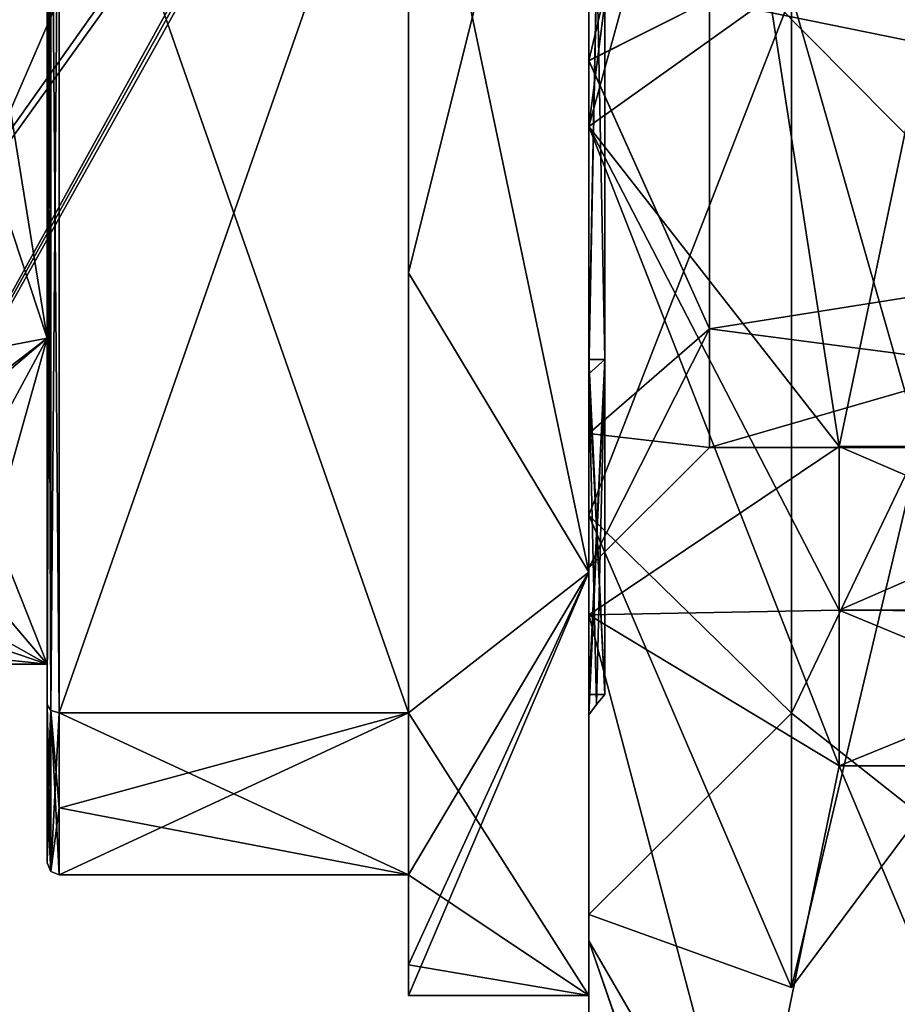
# Model space of a CAD drawing. Extents: x -23 to 470, y -2000 to 0.
# Tile 99 of 172: x -14.83 to -7.54, y -40.07 to -31.9. Entities that reach past the tile are written whole.
import ezdxf

# ---------------------------------------------------------------- set-up
doc = ezdxf.new("R2010")
doc.units = 0
doc.header["$LTSCALE"] = 64.024212
for name, color, linetype in [('1061', 7, 'CONTINUOUS'), ('1062', 7, 'CONTINUOUS'), ('1063', 7, 'CONTINUOUS'), ('1064', 7, 'CONTINUOUS'), ('1065', 7, 'CONTINUOUS'), ('1083', 7, 'CONTINUOUS'), ('1085', 7, 'CONTINUOUS'), ('1086', 7, 'CONTINUOUS'), ('1087', 7, 'CONTINUOUS'), ('1088', 7, 'CONTINUOUS'), ('1242', 7, 'CONTINUOUS'), ('763', 7, 'CONTINUOUS'), ('764', 7, 'CONTINUOUS'), ('765', 7, 'CONTINUOUS'), ('768', 7, 'CONTINUOUS'), ('769', 7, 'CONTINUOUS'), ('770', 7, 'CONTINUOUS'), ('771', 7, 'CONTINUOUS'), ('772', 7, 'CONTINUOUS'), ('773', 7, 'CONTINUOUS'), ('777', 7, 'CONTINUOUS'), ('845', 7, 'CONTINUOUS'), ('846', 7, 'CONTINUOUS'), ('853', 7, 'CONTINUOUS'), ('854', 7, 'CONTINUOUS'), ('862', 7, 'CONTINUOUS'), ('863', 7, 'CONTINUOUS'), ('864', 7, 'CONTINUOUS'), ('865', 7, 'CONTINUOUS'), ('866', 7, 'CONTINUOUS'), ('869', 7, 'CONTINUOUS'), ('870', 7, 'CONTINUOUS'), ('871', 7, 'CONTINUOUS'), ('872', 7, 'CONTINUOUS'), ('873', 7, 'CONTINUOUS')]:
    doc.layers.add(name, color=color, linetype=linetype)

msp = doc.modelspace()

# ---------------------------------------------------------------- linework, layer by layer
at = {"layer": '1061', "linetype": 'CONTINUOUS'}
for points in [[(-10.1, -28.0007, 24.5501), (-10.1, -19.1612, 24.1612), (-10.1, -36.8388, 24.1612), (-10.1, -28.0007, 24.5501)], [(-10.1, -19.1612, 41.8388), (-10.1, -27.9993, 41.4499), (-10.1, -36.8388, 41.8388), (-10.1, -19.1612, 41.8388)], [(-10.1, -19.1612, 24.1612), (-10.1, -23.2165, 21.4517), (-10.1, -36.8388, 24.1612), (-10.1, -19.1612, 24.1612)], [(-10.1, -23.2165, 44.5483), (-10.1, -19.1612, 41.8388), (-10.1, -32.7835, 44.5483), (-10.1, -23.2165, 44.5483)], [(-10.1, -32.7835, 44.5483), (-10.1, -19.1612, 41.8388), (-10.1, -36.8388, 41.8388), (-10.1, -32.7835, 44.5483)], [(-10.1, -23.2165, 21.4517), (-10.1, -28, 20.5), (-10.1, -32.7835, 21.4517), (-10.1, -23.2165, 21.4517)], [(-10.1, -36.8388, 24.1612), (-10.1, -23.2165, 21.4517), (-10.1, -32.7835, 21.4517), (-10.1, -36.8388, 24.1612)], [(-10.1, -28, 45.5), (-10.1, -23.2165, 44.5483), (-10.1, -32.7835, 44.5483), (-10.1, -28, 45.5)], [(-10.1, -27.9993, 41.4499), (-10.1, -32.236, 40.3114), (-10.1, -36.8388, 41.8388), (-10.1, -27.9993, 41.4499)], [(-10.1, -32.2371, 25.6893), (-10.1, -28.0007, 24.5501), (-10.1, -36.8388, 24.1612), (-10.1, -32.2371, 25.6893)], [(-10.1, -32.236, 40.3114), (-10.1, -35.3326, 37.1992), (-10.1, -39.5483, 37.7835), (-10.1, -32.236, 40.3114)], [(-10.1, -36.8388, 41.8388), (-10.1, -32.236, 40.3114), (-10.1, -39.5483, 37.7835), (-10.1, -36.8388, 41.8388)], [(-10.1, -35.3335, 28.8023), (-10.1, -32.2371, 25.6893), (-10.1, -39.5483, 28.2165), (-10.1, -35.3335, 28.8023)], [(-10.1, -39.5483, 28.2165), (-10.1, -32.2371, 25.6893), (-10.1, -36.8388, 24.1612), (-10.1, -39.5483, 28.2165)], [(-10.1, -35.3326, 37.1992), (-10.1, -36.45, 33), (-10.1, -39.5483, 37.7835), (-10.1, -35.3326, 37.1992)], [(-10.1, -36.45, 33), (-10.1, -35.3335, 28.8023), (-10.1, -40.5, 33), (-10.1, -36.45, 33)], [(-10.1, -40.5, 33), (-10.1, -35.3335, 28.8023), (-10.1, -39.5483, 28.2165), (-10.1, -40.5, 33)], [(-10.1, -39.5483, 37.7835), (-10.1, -36.45, 33), (-10.1, -40.5, 33), (-10.1, -39.5483, 37.7835)]]:
    msp.add_3dface(points, dxfattribs=at)
at = {"layer": '1062', "linetype": 'CONTINUOUS'}
for points in [[(-8.0232, -20.5597, 17.05), (-4.9, -35.4403, 17.05), (-8.5978, -24.2917, 17.05), (-8.0232, -20.5597, 17.05)], [(-4.9, -20.5597, 17.05), (-4.9, -35.4403, 17.05), (-8.0232, -20.5597, 17.05), (-4.9, -20.5597, 17.05)], [(-8.5978, -24.2917, 17.05), (-4.9, -35.4403, 17.05), (-8.7857, -28, 17.05), (-8.5978, -24.2917, 17.05)], [(-8.7857, -28, 17.05), (-4.9, -35.4403, 17.05), (-8.5976, -31.7097, 17.05), (-8.7857, -28, 17.05)], [(-8.5976, -31.7097, 17.05), (-4.9, -35.4403, 17.05), (-8.0232, -35.4403, 17.05), (-8.5976, -31.7097, 17.05)]]:
    msp.add_3dface(points, dxfattribs=at)
at = {"layer": '1063', "linetype": 'CONTINUOUS'}
for points in [[(-8.0232, -38.093, 18.5815), (-4.9, -45.5332, 31.4685), (-8.7857, -41.8131, 25.025), (-8.0232, -38.093, 18.5815)], [(-4.9, -38.093, 18.5815), (-4.9, -45.5332, 31.4685), (-8.0232, -38.093, 18.5815), (-4.9, -38.093, 18.5815)]]:
    msp.add_3dface(points, dxfattribs=at)
at = {"layer": '1064', "linetype": 'CONTINUOUS'}
for points in [[(-8.0232, -45.5332, 34.5315), (-4.9, -38.093, 47.4185), (-8.7857, -41.8131, 40.975), (-8.0232, -45.5332, 34.5315)], [(-8.7857, -41.8131, 40.975), (-4.9, -38.093, 47.4185), (-8.0232, -38.093, 47.4185), (-8.7857, -41.8131, 40.975)], [(-4.9, -45.5332, 34.5315), (-4.9, -38.093, 47.4185), (-8.0232, -45.5332, 34.5315), (-4.9, -45.5332, 34.5315)]]:
    msp.add_3dface(points, dxfattribs=at)
at = {"layer": '1065', "linetype": 'CONTINUOUS'}
for points in [[(-8.0232, -35.4403, 48.95), (-4.9, -20.5597, 48.95), (-8.5978, -31.7083, 48.95), (-8.0232, -35.4403, 48.95)], [(-4.9, -35.4403, 48.95), (-4.9, -20.5597, 48.95), (-8.0232, -35.4403, 48.95), (-4.9, -35.4403, 48.95)]]:
    msp.add_3dface(points, dxfattribs=at)
at = {"layer": '1083', "linetype": 'CONTINUOUS'}
for points in [[(-10.1, -32.7835, 21.4517), (-10.1, -28, 20.5), (-8.5976, -31.7097, 17.05), (-10.1, -32.7835, 21.4517)], [(-10.1, -28, 45.5), (-10.1, -32.7835, 44.5483), (-9.4827, -28, 47.2402), (-10.1, -28, 45.5)], [(-10.1, -32.7835, 44.5483), (-8.5978, -31.7083, 48.95), (-8.7857, -28, 48.95), (-10.1, -32.7835, 44.5483)], [(-10.1, -32.7835, 44.5483), (-8.7857, -28, 48.95), (-9.4827, -28, 47.2402), (-10.1, -32.7835, 44.5483)], [(-10.1, -32.7835, 44.5483), (-8.0232, -35.4403, 48.95), (-8.5978, -31.7083, 48.95), (-10.1, -32.7835, 44.5483)], [(-10.1, -32.7835, 21.4517), (-8.5976, -31.7097, 17.05), (-8.0232, -35.4403, 17.05), (-10.1, -32.7835, 21.4517)], [(-10.1, -32.7835, 44.5483), (-10.1, -36.8388, 41.8388), (-8.0232, -35.4403, 48.95), (-10.1, -32.7835, 44.5483)], [(-10.1, -36.8388, 24.1612), (-10.1, -32.7835, 21.4517), (-8.0232, -38.093, 18.5815), (-10.1, -36.8388, 24.1612)], [(-10.1, -32.7835, 21.4517), (-8.0232, -35.4403, 17.05), (-8.0232, -36.8, 17.758), (-10.1, -32.7835, 21.4517)], [(-8.0232, -38.093, 18.5815), (-10.1, -32.7835, 21.4517), (-8.0232, -36.8, 17.758), (-8.0232, -38.093, 18.5815)], [(-8.0232, -35.4403, 48.95), (-10.1, -36.8388, 41.8388), (-8.0232, -36.8, 48.242), (-8.0232, -35.4403, 48.95)], [(-10.1, -36.8388, 41.8388), (-8.0232, -38.093, 47.4185), (-8.0232, -36.8, 48.242), (-10.1, -36.8388, 41.8388)], [(-10.1, -36.8388, 41.8388), (-10.1, -39.5483, 37.7835), (-8.7857, -41.8131, 40.975), (-10.1, -36.8388, 41.8388)], [(-10.1, -36.8388, 41.8388), (-8.7857, -41.8131, 40.975), (-8.0232, -38.093, 47.4185), (-10.1, -36.8388, 41.8388)], [(-10.1, -39.5483, 28.2165), (-10.1, -36.8388, 24.1612), (-8.7857, -41.8131, 25.025), (-10.1, -39.5483, 28.2165)], [(-10.1, -36.8388, 24.1612), (-8.0232, -38.093, 18.5815), (-8.7857, -41.8131, 25.025), (-10.1, -36.8388, 24.1612)], [(-10.1, -39.5483, 37.7835), (-10.1, -40.5, 33), (-8.0232, -45.5332, 34.5315), (-10.1, -39.5483, 37.7835)], [(-10.1, -39.5483, 37.7835), (-8.0232, -45.5332, 34.5315), (-8.7857, -41.8131, 40.975), (-10.1, -39.5483, 37.7835)], [(-10.1, -40.5, 33), (-10.1, -39.5483, 28.2165), (-8.0232, -45.6, 33), (-10.1, -40.5, 33)], [(-10.1, -39.5483, 28.2165), (-8.7857, -41.8131, 25.025), (-8.0232, -45.5332, 31.4685), (-10.1, -39.5483, 28.2165)], [(-10.1, -39.5483, 28.2165), (-8.0232, -45.5332, 31.4685), (-8.0232, -45.6, 33), (-10.1, -39.5483, 28.2165)]]:
    msp.add_3dface(points, dxfattribs=at)
at = {"layer": '1085', "linetype": 'CONTINUOUS'}
for points in [[(-1.5562, -33.2679, 27.7321), (-1.5562, -28, 25.55), (-9.1, -31.7352, 26.554), (-1.5562, -33.2679, 27.7321)], [(-9.1, -34.4651, 29.2979), (-1.5562, -33.2679, 27.7321), (-9.1, -31.7352, 26.554), (-9.1, -34.4651, 29.2979)], [(-1.5562, -35.45, 33), (-1.5562, -33.2679, 27.7321), (-9.1, -35.45, 33), (-1.5562, -35.45, 33)], [(-9.1, -35.45, 33), (-1.5562, -33.2679, 27.7321), (-9.1, -34.4651, 29.2979), (-9.1, -35.45, 33)]]:
    msp.add_3dface(points, dxfattribs=at)
at = {"layer": '1086', "linetype": 'CONTINUOUS'}
for points in [[(-1.5562, -33.2679, 38.2679), (-9.1, -31.7337, 39.4468), (-1.5562, -28, 40.45), (-1.5562, -33.2679, 38.2679)], [(-9.1, -34.4641, 36.7038), (-9.1, -31.7337, 39.4468), (-1.5562, -33.2679, 38.2679), (-9.1, -34.4641, 36.7038)], [(-1.5562, -35.45, 33), (-9.1, -34.4641, 36.7038), (-1.5562, -33.2679, 38.2679), (-1.5562, -35.45, 33)], [(-1.5562, -35.45, 33), (-9.1, -35.45, 33), (-9.1, -34.4641, 36.7038), (-1.5562, -35.45, 33)]]:
    msp.add_3dface(points, dxfattribs=at)
at = {"layer": '1087', "linetype": 'CONTINUOUS'}
for points in [[(-10.1, -28.0007, 24.5501), (-10.1, -32.2371, 25.6893), (-9.1, -28.0008, 25.55), (-10.1, -28.0007, 24.5501)], [(-10.1, -32.2371, 25.6893), (-9.1, -31.7352, 26.554), (-9.1, -28.0008, 25.55), (-10.1, -32.2371, 25.6893)], [(-10.1, -32.2371, 25.6893), (-9.1, -34.4651, 29.2979), (-9.1, -31.7352, 26.554), (-10.1, -32.2371, 25.6893)], [(-10.1, -32.2371, 25.6893), (-10.1, -35.3335, 28.8023), (-9.1, -34.4651, 29.2979), (-10.1, -32.2371, 25.6893)], [(-10.1, -35.3335, 28.8023), (-10.1, -36.45, 33), (-9.1, -34.4651, 29.2979), (-10.1, -35.3335, 28.8023)], [(-10.1, -36.45, 33), (-9.1, -35.45, 33), (-9.1, -34.4651, 29.2979), (-10.1, -36.45, 33)]]:
    msp.add_3dface(points, dxfattribs=at)
at = {"layer": '1088', "linetype": 'CONTINUOUS'}
for points in [[(-10.1, -32.236, 40.3114), (-10.1, -27.9993, 41.4499), (-9.1, -31.7337, 39.4468), (-10.1, -32.236, 40.3114)], [(-10.1, -32.236, 40.3114), (-9.1, -31.7337, 39.4468), (-9.1, -34.4641, 36.7038), (-10.1, -32.236, 40.3114)], [(-10.1, -35.3326, 37.1992), (-10.1, -32.236, 40.3114), (-9.1, -34.4641, 36.7038), (-10.1, -35.3326, 37.1992)], [(-9.1, -35.45, 33), (-10.1, -35.3326, 37.1992), (-9.1, -34.4641, 36.7038), (-9.1, -35.45, 33)], [(-10.1, -36.45, 33), (-10.1, -35.3326, 37.1992), (-9.1, -35.45, 33), (-10.1, -36.45, 33)]]:
    msp.add_3dface(points, dxfattribs=at)
at = {"layer": '1242', "linetype": 'CONTINUOUS'}
for points in [[(-8.0232, -35.4403, 17.05), (-4.9, -35.4403, 17.05), (-4.9, -36.7905, 17.7525), (-8.0232, -35.4403, 17.05)], [(-8.0232, -36.8, 17.758), (-8.0232, -35.4403, 17.05), (-4.9, -36.7905, 17.7525), (-8.0232, -36.8, 17.758)], [(-4.9, -35.4403, 48.95), (-8.0232, -35.4403, 48.95), (-8.0232, -36.8, 48.242), (-4.9, -35.4403, 48.95)], [(-4.9, -35.4403, 48.95), (-8.0232, -36.8, 48.242), (-4.9, -36.8189, 48.2311), (-4.9, -35.4403, 48.95)], [(-4.9, -38.093, 18.5815), (-8.0232, -36.8, 17.758), (-4.9, -36.7905, 17.7525), (-4.9, -38.093, 18.5815)], [(-4.9, -38.093, 18.5815), (-8.0232, -38.093, 18.5815), (-8.0232, -36.8, 17.758), (-4.9, -38.093, 18.5815)], [(-8.0232, -36.8, 48.242), (-8.0232, -38.093, 47.4185), (-4.9, -36.8189, 48.2311), (-8.0232, -36.8, 48.242)], [(-8.0232, -38.093, 47.4185), (-4.9, -38.093, 47.4185), (-4.9, -36.8189, 48.2311), (-8.0232, -38.093, 47.4185)]]:
    msp.add_3dface(points, dxfattribs=at)
at = {"layer": '763', "color": 7, "linetype": 'CONTINUOUS'}
for points in [[(-10.1, -28, 21), (-10.1, -36.4852, 24.5148), (-11.6, -29.3467, 21.0758), (-10.1, -28, 21)], [(-11.6, -29.3467, 21.0758), (-10.1, -36.4852, 24.5148), (-11.6, -34.0001, 22.6077), (-11.6, -29.3467, 21.0758)], [(-11.6, -34.0001, 22.6077), (-10.1, -36.4852, 24.5148), (-11.6, -37.6533, 25.8716), (-11.6, -34.0001, 22.6077)], [(-10.1, -36.4852, 24.5148), (-10.1, -40, 33), (-11.6, -37.6533, 25.8716), (-10.1, -36.4852, 24.5148)], [(-14.5, -38.4439, 27.0902), (-14.5, -37.6533, 25.8716), (-11.6, -39, 28.2042), (-14.5, -38.4439, 27.0902)], [(-11.6, -39, 28.2042), (-14.5, -37.6533, 25.8716), (-11.6, -37.6533, 25.8716), (-11.6, -39, 28.2042)], [(-10.1, -40, 33), (-11.6, -39, 28.2042), (-11.6, -37.6533, 25.8716), (-10.1, -40, 33)], [(-14.5, -39, 28.2042), (-14.5, -38.4439, 27.0902), (-11.6, -39, 28.2042), (-14.5, -39, 28.2042)], [(-11.6, -39.7472, 30.5505), (-11.6, -39, 28.2042), (-10.1, -40, 33), (-11.6, -39.7472, 30.5505)], [(-11.6, -40, 33), (-11.6, -39.7472, 30.5505), (-10.1, -40, 33), (-11.6, -40, 33)]]:
    msp.add_3dface(points, dxfattribs=at)
at = {"layer": '764', "color": 7, "linetype": 'CONTINUOUS'}
for points in [[(-11.6, -29.3467, 44.9242), (-11.6, -34.0001, 43.3923), (-10.1, -28, 45), (-11.6, -29.3467, 44.9242)], [(-10.1, -28, 45), (-11.6, -34.0001, 43.3923), (-10.1, -36.4852, 41.4852), (-10.1, -28, 45)], [(-11.6, -34.0001, 43.3923), (-11.6, -37.6533, 40.1284), (-10.1, -36.4852, 41.4852), (-11.6, -34.0001, 43.3923)], [(-11.6, -40, 33), (-10.1, -40, 33), (-10.1, -36.4852, 41.4852), (-11.6, -40, 33)], [(-11.6, -40, 33), (-10.1, -36.4852, 41.4852), (-11.6, -39.7472, 35.4495), (-11.6, -40, 33)], [(-10.1, -36.4852, 41.4852), (-11.6, -37.6533, 40.1284), (-11.6, -39, 37.7958), (-10.1, -36.4852, 41.4852)], [(-11.6, -39.7472, 35.4495), (-10.1, -36.4852, 41.4852), (-11.6, -39, 37.7958), (-11.6, -39.7472, 35.4495)], [(-14.5, -38.4441, 38.9094), (-14.5, -39, 37.7958), (-11.6, -37.6533, 40.1284), (-14.5, -38.4441, 38.9094)], [(-11.6, -37.6533, 40.1284), (-14.5, -39, 37.7958), (-11.6, -39, 37.7958), (-11.6, -37.6533, 40.1284)], [(-14.5, -37.6533, 40.1284), (-14.5, -38.4441, 38.9094), (-11.6, -37.6533, 40.1284), (-14.5, -37.6533, 40.1284)]]:
    msp.add_3dface(points, dxfattribs=at)
at = {"layer": '765', "color": 7, "linetype": 'CONTINUOUS'}
for points in [[(-10.1, -36.4852, 24.5148), (-10.1, -28, 21), (-10.1, -36.0108, 24.9892), (-10.1, -36.4852, 24.5148)], [(-10.1, -28, 21), (-10.1, -28, 21.6708), (-10.1, -36.0108, 24.9892), (-10.1, -28, 21)], [(-10.1, -28, 45), (-10.1, -36.4852, 41.4852), (-10.1, -28, 44.3292), (-10.1, -28, 45)], [(-10.1, -36.4852, 41.4852), (-10.1, -36.0108, 41.0108), (-10.1, -28, 44.3292), (-10.1, -36.4852, 41.4852)], [(-10.1, -39.3292, 33), (-10.1, -36.4852, 24.5148), (-10.1, -36.0108, 24.9892), (-10.1, -39.3292, 33)], [(-10.1, -36.4852, 41.4852), (-10.1, -39.3292, 33), (-10.1, -36.0108, 41.0108), (-10.1, -36.4852, 41.4852)], [(-10.1, -40, 33), (-10.1, -36.4852, 24.5148), (-10.1, -39.3292, 33), (-10.1, -40, 33)], [(-10.1, -36.4852, 41.4852), (-10.1, -40, 33), (-10.1, -39.3292, 33), (-10.1, -36.4852, 41.4852)]]:
    msp.add_3dface(points, dxfattribs=at)
at = {"layer": '768', "color": 7, "linetype": 'CONTINUOUS'}
for points in [[(-14.6, -37.5863, 25.9484), (-14.6, -28, 23.75), (-14.6, -26.6847, 21.1732), (-14.6, -37.5863, 25.9484)], [(-14.6, -29.3147, 21.1728), (-14.6, -37.5863, 25.9484), (-14.6, -26.6847, 21.1732), (-14.6, -29.3147, 21.1728)], [(-14.6, -34.5407, 26.4593), (-14.6, -28, 23.75), (-14.6, -37.5863, 25.9484), (-14.6, -34.5407, 26.4593)], [(-14.6, -28, 42.25), (-14.6, -34.5407, 39.5407), (-14.6, -37.5861, 40.0517), (-14.6, -28, 42.25)], [(-14.6, -29.3152, 44.8269), (-14.6, -28, 42.25), (-14.6, -37.5861, 40.0517), (-14.6, -29.3152, 44.8269)], [(-14.6, -37.25, 33), (-14.6, -34.5407, 26.4593), (-14.6, -38.9, 28.224), (-14.6, -37.25, 33)], [(-14.6, -38.9, 28.224), (-14.6, -34.5407, 26.4593), (-14.6, -38.3554, 27.1369), (-14.6, -38.9, 28.224)], [(-14.6, -38.3554, 27.1369), (-14.6, -34.5407, 26.4593), (-14.6, -37.5863, 25.9484), (-14.6, -38.3554, 27.1369)], [(-14.6, -34.5407, 39.5407), (-14.6, -37.25, 33), (-14.6, -38.3556, 38.8627), (-14.6, -34.5407, 39.5407)], [(-14.6, -37.5861, 40.0517), (-14.6, -34.5407, 39.5407), (-14.6, -38.3556, 38.8627), (-14.6, -37.5861, 40.0517)], [(-14.6, -38.9, 37.7759), (-14.6, -37.25, 33), (-14.6, -38.9, 28.224), (-14.6, -38.9, 37.7759)], [(-14.6, -37.25, 33), (-14.6, -38.9, 37.7759), (-14.6, -38.3556, 38.8627), (-14.6, -37.25, 33)]]:
    msp.add_3dface(points, dxfattribs=at)
at = {"layer": '769', "color": 7, "linetype": 'CONTINUOUS'}
for points in [[(-14.6, -34.5407, 39.5407), (-14.6, -28, 42.25), (-15.6, -31.5099, 41.5582), (-14.6, -34.5407, 39.5407)], [(-15.6, -34.7328, 39.3429), (-14.6, -34.5407, 39.5407), (-15.6, -31.5099, 41.5582), (-15.6, -34.7328, 39.3429)], [(-15.9852, -37.106, 34.626), (-14.6, -34.5407, 39.5407), (-17.6879, -36.9136, 35.4717), (-15.9852, -37.106, 34.626)], [(-17.6879, -36.9136, 35.4717), (-14.6, -34.5407, 39.5407), (-15.9792, -35.714, 38.1046), (-17.6879, -36.9136, 35.4717)], [(-15.3621, -37.25, 33), (-14.6, -34.5407, 39.5407), (-15.9852, -37.106, 34.626), (-15.3621, -37.25, 33)], [(-15.9792, -35.714, 38.1046), (-14.6, -34.5407, 39.5407), (-15.6, -34.7328, 39.3429), (-15.9792, -35.714, 38.1046)], [(-14.6, -37.25, 33), (-14.6, -34.5407, 39.5407), (-15.3621, -37.25, 33), (-14.6, -37.25, 33)]]:
    msp.add_3dface(points, dxfattribs=at)
at = {"layer": '770', "color": 7, "linetype": 'CONTINUOUS'}
for points in [[(-14.6, -28, 23.75), (-14.6, -34.5407, 26.4593), (-15.6, -28.3444, 23.7564), (-14.6, -28, 23.75)], [(-15.6, -28.3444, 23.7564), (-14.6, -34.5407, 26.4593), (-15.6, -34.7328, 26.6571), (-15.6, -28.3444, 23.7564)], [(-14.6, -34.5407, 26.4593), (-14.6, -37.25, 33), (-15.6, -34.7328, 26.6571), (-14.6, -34.5407, 26.4593)], [(-15.6, -34.7328, 26.6571), (-14.6, -37.25, 33), (-15.9414, -35.6758, 27.8382), (-15.6, -34.7328, 26.6571)], [(-15.9414, -35.6758, 27.8382), (-14.6, -37.25, 33), (-16.655, -36.093, 28.5205), (-15.9414, -35.6758, 27.8382)], [(-16.655, -36.093, 28.5205), (-14.6, -37.25, 33), (-17.6, -36.2269, 28.7714), (-16.655, -36.093, 28.5205)], [(-14.6, -37.25, 33), (-16.0051, -37.1021, 31.3522), (-17.6, -36.2269, 28.7714), (-14.6, -37.25, 33)], [(-14.6, -37.25, 33), (-15.3621, -37.25, 33), (-16.0051, -37.1021, 31.3522), (-14.6, -37.25, 33)]]:
    msp.add_3dface(points, dxfattribs=at)
at = {"layer": '771', "color": 7, "linetype": 'CONTINUOUS'}
for points in [[(-11.6, -29.3467, 21.0758), (-11.6, -34.0001, 22.6077), (-11.6, -37.6533, 25.8716), (-11.6, -29.3467, 21.0758)], [(-11.6, -37.6533, 40.1284), (-11.6, -34.0001, 43.3923), (-11.6, -29.3467, 44.9242), (-11.6, -37.6533, 40.1284)], [(-11.6, -39, 28.2042), (-11.6, -39.7472, 30.5505), (-11.6, -39, 37.7958), (-11.6, -39, 28.2042)], [(-11.6, -39.7472, 30.5505), (-11.6, -39.7472, 35.4495), (-11.6, -39, 37.7958), (-11.6, -39.7472, 30.5505)], [(-11.6, -39.7472, 30.5505), (-11.6, -40, 33), (-11.6, -39.7472, 35.4495), (-11.6, -39.7472, 30.5505)]]:
    msp.add_3dface(points, dxfattribs=at)
at = {"layer": '772', "color": 7, "linetype": 'CONTINUOUS'}
for points in [[(-14.5, -39, 28.2042), (-11.6, -39, 28.2042), (-11.6, -39, 37.7958), (-14.5, -39, 28.2042)], [(-14.5, -39, 37.7958), (-14.5, -39, 28.2042), (-11.6, -39, 37.7958), (-14.5, -39, 37.7958)]]:
    msp.add_3dface(points, dxfattribs=at)
at = {"layer": '773', "color": 7, "linetype": 'CONTINUOUS'}
for points in [[(-14.5, -37.6533, 25.8716), (-14.5, -29.3467, 21.0758), (-11.6, -37.6533, 25.8716), (-14.5, -37.6533, 25.8716)], [(-14.5, -29.3467, 21.0758), (-11.6, -29.3467, 21.0758), (-11.6, -37.6533, 25.8716), (-14.5, -29.3467, 21.0758)]]:
    msp.add_3dface(points, dxfattribs=at)
at = {"layer": '777', "color": 7, "linetype": 'CONTINUOUS'}
for points in [[(-14.5, -37.6533, 40.1284), (-11.6, -37.6533, 40.1284), (-11.6, -29.3467, 44.9242), (-14.5, -37.6533, 40.1284)], [(-14.5, -37.6533, 40.1284), (-11.6, -29.3467, 44.9242), (-14.5, -29.3467, 44.9242), (-14.5, -37.6533, 40.1284)]]:
    msp.add_3dface(points, dxfattribs=at)
at = {"layer": '845', "color": 7, "linetype": 'CONTINUOUS'}
for points in [[(-13.4015, -25.3877, 33), (-12.081, -26.1281, 34.514), (-20.6399, -38.2969, 32.9998), (-13.4015, -25.3877, 33)], [(-19.3193, -39.0373, 31.486), (-13.4015, -25.3877, 33), (-20.6399, -38.2969, 32.9998), (-19.3193, -39.0373, 31.486)], [(-12.081, -26.1281, 31.486), (-13.4015, -25.3877, 33), (-19.3193, -39.0373, 31.486), (-12.081, -26.1281, 31.486)], [(-20.6399, -38.2969, 32.9998), (-12.081, -26.1281, 34.514), (-19.3193, -39.0373, 34.514), (-20.6399, -38.2969, 32.9998)]]:
    msp.add_3dface(points, dxfattribs=at)
at = {"layer": '846', "color": 7, "linetype": 'CONTINUOUS'}
for points in [[(-19.3193, -39.0373, 34.514), (-12.081, -26.1281, 34.514), (-11.4816, -27.9815, 33.4995), (-19.3193, -39.0373, 34.514)], [(-12.081, -26.1281, 31.486), (-19.3193, -39.0373, 31.486), (-17.9987, -39.7778, 33.0002), (-12.081, -26.1281, 31.486)], [(-12.081, -26.1281, 31.486), (-17.9987, -39.7778, 33.0002), (-11.5182, -28.048, 32.5023), (-12.081, -26.1281, 31.486)], [(-11.6397, -28.3487, 33.3583), (-19.3193, -39.0373, 34.514), (-11.4816, -27.9815, 33.4995), (-11.6397, -28.3487, 33.3583)], [(-11.5182, -28.048, 32.5023), (-17.9987, -39.7778, 33.0002), (-11.6752, -28.5, 33), (-11.5182, -28.048, 32.5023)], [(-17.9987, -39.7778, 33.0002), (-19.3193, -39.0373, 34.514), (-11.6397, -28.3487, 33.3583), (-17.9987, -39.7778, 33.0002)], [(-11.6752, -28.5, 33), (-17.9987, -39.7778, 33.0002), (-11.6397, -28.3487, 33.3583), (-11.6752, -28.5, 33)]]:
    msp.add_3dface(points, dxfattribs=at)
at = {"layer": '853', "color": 7, "linetype": 'CONTINUOUS'}
for points in [[(-14.6, -29.3152, 44.8269), (-14.6, -37.5861, 40.0517), (-14.5711, -37.6331, 40.1057), (-14.6, -29.3152, 44.8269)], [(-14.6, -29.3152, 44.8269), (-14.5711, -37.6331, 40.1057), (-14.5711, -29.3372, 44.8954), (-14.6, -29.3152, 44.8269)], [(-14.5, -37.6533, 40.1284), (-14.5, -29.3467, 44.9242), (-14.5711, -29.3372, 44.8954), (-14.5, -37.6533, 40.1284)], [(-14.5711, -37.6331, 40.1057), (-14.5, -37.6533, 40.1284), (-14.5711, -29.3372, 44.8954), (-14.5711, -37.6331, 40.1057)]]:
    msp.add_3dface(points, dxfattribs=at)
at = {"layer": '854', "color": 7, "linetype": 'CONTINUOUS'}
for points in [[(-14.6, -37.5861, 40.0517), (-14.6, -38.3556, 38.8627), (-14.5711, -38.9703, 37.7896), (-14.6, -37.5861, 40.0517)], [(-14.5711, -37.6331, 40.1057), (-14.6, -37.5861, 40.0517), (-14.5711, -38.9703, 37.7896), (-14.5711, -37.6331, 40.1057)], [(-14.5, -39, 37.7958), (-14.5, -38.4441, 38.9094), (-14.5711, -37.6331, 40.1057), (-14.5, -39, 37.7958)], [(-14.5, -39, 37.7958), (-14.5711, -37.6331, 40.1057), (-14.5711, -38.9703, 37.7896), (-14.5, -39, 37.7958)], [(-14.5, -38.4441, 38.9094), (-14.5, -37.6533, 40.1284), (-14.5711, -37.6331, 40.1057), (-14.5, -38.4441, 38.9094)], [(-14.6, -38.3556, 38.8627), (-14.6, -38.9, 37.7759), (-14.5711, -38.9703, 37.7896), (-14.6, -38.3556, 38.8627)]]:
    msp.add_3dface(points, dxfattribs=at)
at = {"layer": '862', "color": 7, "linetype": 'CONTINUOUS'}
for points in [[(-14.6, -37.5863, 25.9484), (-14.6, -29.3147, 21.1728), (-14.5711, -29.3372, 21.1046), (-14.6, -37.5863, 25.9484)], [(-14.5711, -37.6331, 25.8943), (-14.6, -37.5863, 25.9484), (-14.5711, -29.3372, 21.1046), (-14.5711, -37.6331, 25.8943)], [(-14.5, -29.3467, 21.0758), (-14.5711, -37.6331, 25.8943), (-14.5711, -29.3372, 21.1046), (-14.5, -29.3467, 21.0758)], [(-14.5, -29.3467, 21.0758), (-14.5, -37.6533, 25.8716), (-14.5711, -37.6331, 25.8943), (-14.5, -29.3467, 21.0758)]]:
    msp.add_3dface(points, dxfattribs=at)
at = {"layer": '863', "color": 7, "linetype": 'CONTINUOUS'}
for points in [[(-14.6, -38.3554, 27.1369), (-14.6, -37.5863, 25.9484), (-14.5711, -37.6331, 25.8943), (-14.6, -38.3554, 27.1369)], [(-14.6, -38.9, 28.224), (-14.6, -38.3554, 27.1369), (-14.5711, -37.6331, 25.8943), (-14.6, -38.9, 28.224)], [(-14.5711, -38.9703, 28.2104), (-14.6, -38.9, 28.224), (-14.5711, -37.6331, 25.8943), (-14.5711, -38.9703, 28.2104)], [(-14.5, -37.6533, 25.8716), (-14.5711, -38.9703, 28.2104), (-14.5711, -37.6331, 25.8943), (-14.5, -37.6533, 25.8716)], [(-14.5, -37.6533, 25.8716), (-14.5, -38.4439, 27.0902), (-14.5711, -38.9703, 28.2104), (-14.5, -37.6533, 25.8716)], [(-14.5, -38.4439, 27.0902), (-14.5, -39, 28.2042), (-14.5711, -38.9703, 28.2104), (-14.5, -38.4439, 27.0902)]]:
    msp.add_3dface(points, dxfattribs=at)
at = {"layer": '864', "color": 7, "linetype": 'CONTINUOUS'}
for points in [[(-14.6, -38.9, 37.7759), (-14.6, -38.9, 28.224), (-14.5711, -38.9703, 28.2104), (-14.6, -38.9, 37.7759)], [(-14.5711, -38.9703, 37.7896), (-14.6, -38.9, 37.7759), (-14.5711, -38.9703, 28.2104), (-14.5711, -38.9703, 37.7896)], [(-14.5, -39, 28.2042), (-14.5, -39, 37.7958), (-14.5711, -38.9703, 37.7896), (-14.5, -39, 28.2042)], [(-14.5, -39, 28.2042), (-14.5711, -38.9703, 37.7896), (-14.5711, -38.9703, 28.2104), (-14.5, -39, 28.2042)]]:
    msp.add_3dface(points, dxfattribs=at)
at = {"layer": '865', "color": 7, "linetype": 'CONTINUOUS'}
for points in [[(-10.1, -28, 44.3292), (-10.1, -36.0108, 41.0108), (-8.417, -31.6885, 44.3519), (-10.1, -28, 44.3292)], [(-7.35, -35.4246, 40.4246), (-7.35, -28, 43.5), (-8.417, -31.6885, 44.3519), (-7.35, -35.4246, 40.4246)], [(-8.417, -31.6885, 44.3519), (-10.1, -36.0108, 41.0108), (-8.417, -37.6565, 40.0159), (-8.417, -31.6885, 44.3519)], [(-7.35, -35.4246, 40.4246), (-8.417, -31.6885, 44.3519), (-8.417, -37.6565, 40.0159), (-7.35, -35.4246, 40.4246)], [(-7.35, -38.5, 33), (-7.35, -35.4246, 40.4246), (-8.417, -39.9361, 33), (-7.35, -38.5, 33)], [(-7.35, -35.4246, 40.4246), (-8.417, -37.6565, 40.0159), (-8.417, -39.9361, 33), (-7.35, -35.4246, 40.4246)], [(-10.1, -36.0108, 41.0108), (-10.1, -39.3292, 33), (-8.417, -37.6565, 40.0159), (-10.1, -36.0108, 41.0108)], [(-8.417, -37.6565, 40.0159), (-10.1, -39.3292, 33), (-8.417, -39.9361, 33), (-8.417, -37.6565, 40.0159)]]:
    msp.add_3dface(points, dxfattribs=at)
at = {"layer": '866', "color": 7, "linetype": 'CONTINUOUS'}
for points in [[(-10.1, -36.0108, 24.9892), (-10.1, -28, 21.6708), (-8.417, -31.6885, 21.6481), (-10.1, -36.0108, 24.9892)], [(-7.35, -28, 22.5), (-7.35, -35.4246, 25.5754), (-8.417, -31.6885, 21.6481), (-7.35, -28, 22.5)], [(-8.417, -37.6565, 25.9841), (-10.1, -36.0108, 24.9892), (-8.417, -31.6885, 21.6481), (-8.417, -37.6565, 25.9841)], [(-7.35, -35.4246, 25.5754), (-8.417, -37.6565, 25.9841), (-8.417, -31.6885, 21.6481), (-7.35, -35.4246, 25.5754)], [(-7.35, -35.4246, 25.5754), (-7.35, -38.5, 33), (-8.417, -37.6565, 25.9841), (-7.35, -35.4246, 25.5754)], [(-8.417, -39.9361, 33), (-10.1, -39.3292, 33), (-10.1, -36.0108, 24.9892), (-8.417, -39.9361, 33)], [(-8.417, -39.9361, 33), (-10.1, -36.0108, 24.9892), (-8.417, -37.6565, 25.9841), (-8.417, -39.9361, 33)], [(-7.35, -38.5, 33), (-8.417, -39.9361, 33), (-8.417, -37.6565, 25.9841), (-7.35, -38.5, 33)]]:
    msp.add_3dface(points, dxfattribs=at)
at = {"layer": '869', "color": 7, "linetype": 'CONTINUOUS'}
for points in [[(-10.1, -34.7175, 39.7175), (-10.1, -28, 42.5), (-10.1, -34.8386, 39.8379), (-10.1, -34.7175, 39.7175)], [(-10.1, -34.8386, 39.8379), (-10.1, -28, 42.5), (-10.1, -28, 42.6707), (-10.1, -34.8386, 39.8379)], [(-10.1, -28, 23.5), (-10.1, -34.7175, 26.2825), (-10.1, -28, 23.3293), (-10.1, -28, 23.5)], [(-10.1, -28, 23.3293), (-10.1, -34.7175, 26.2825), (-10.1, -34.8386, 26.1621), (-10.1, -28, 23.3293)], [(-10.1, -37.5, 33), (-10.1, -34.7175, 39.7175), (-10.1, -34.8386, 39.8379), (-10.1, -37.5, 33)], [(-10.1, -34.7175, 26.2825), (-10.1, -37.5, 33), (-10.1, -34.8386, 26.1621), (-10.1, -34.7175, 26.2825)], [(-10.1, -34.8386, 26.1621), (-10.1, -37.5, 33), (-10.1, -37.6708, 33), (-10.1, -34.8386, 26.1621)], [(-10.1, -37.6708, 33), (-10.1, -37.5, 33), (-10.1, -34.8386, 39.8379), (-10.1, -37.6708, 33)]]:
    msp.add_3dface(points, dxfattribs=at)
at = {"layer": '870', "color": 7, "linetype": 'CONTINUOUS'}
for points in [[(-10.1, -34.7175, 26.2825), (-10.1, -28, 23.5), (-9.968, -34.7175, 26.2825), (-10.1, -34.7175, 26.2825)], [(-9.968, -34.7175, 26.2825), (-10.1, -28, 23.5), (-9.968, -28, 23.5), (-9.968, -34.7175, 26.2825)], [(-10.1, -37.5, 33), (-10.1, -34.7175, 26.2825), (-9.968, -37.5, 33), (-10.1, -37.5, 33)], [(-9.968, -37.5, 33), (-10.1, -34.7175, 26.2825), (-9.968, -34.7175, 26.2825), (-9.968, -37.5, 33)]]:
    msp.add_3dface(points, dxfattribs=at)
at = {"layer": '871', "color": 7, "linetype": 'CONTINUOUS'}
for points in [[(-10.1, -28, 42.5), (-10.1, -34.7175, 39.7175), (-9.968, -28, 42.5), (-10.1, -28, 42.5)], [(-9.968, -28, 42.5), (-10.1, -34.7175, 39.7175), (-9.968, -34.7175, 39.7175), (-9.968, -28, 42.5)], [(-10.1, -34.7175, 39.7175), (-10.1, -37.5, 33), (-9.968, -34.7175, 39.7175), (-10.1, -34.7175, 39.7175)], [(-10.1, -37.5, 33), (-9.968, -37.5, 33), (-9.968, -34.7175, 39.7175), (-10.1, -37.5, 33)]]:
    msp.add_3dface(points, dxfattribs=at)
at = {"layer": '872', "color": 7, "linetype": 'CONTINUOUS'}
for points in [[(-10.1, -34.8386, 39.8379), (-10.1, -28, 42.6707), (-9.968, -34.7175, 39.7175), (-10.1, -34.8386, 39.8379)], [(-10.1, -28, 42.6707), (-9.968, -28, 42.5), (-9.968, -34.7175, 39.7175), (-10.1, -28, 42.6707)], [(-9.968, -37.5, 33), (-10.1, -34.8386, 39.8379), (-9.968, -34.7175, 39.7175), (-9.968, -37.5, 33)], [(-10.1, -37.6708, 33), (-10.1, -34.8386, 39.8379), (-10.0371, -37.583, 33), (-10.1, -37.6708, 33)], [(-10.1, -34.8386, 39.8379), (-9.968, -37.5, 33), (-10.0371, -37.583, 33), (-10.1, -34.8386, 39.8379)]]:
    msp.add_3dface(points, dxfattribs=at)
at = {"layer": '873', "color": 7, "linetype": 'CONTINUOUS'}
for points in [[(-10.1, -28, 23.3293), (-10.1, -34.8386, 26.1621), (-9.968, -28, 23.5), (-10.1, -28, 23.3293)], [(-10.1, -34.8386, 26.1621), (-9.968, -34.7175, 26.2825), (-9.968, -28, 23.5), (-10.1, -34.8386, 26.1621)], [(-10.1, -34.8386, 26.1621), (-10.1, -37.6708, 33), (-9.968, -34.7175, 26.2825), (-10.1, -34.8386, 26.1621)], [(-9.968, -34.7175, 26.2825), (-10.1, -37.6708, 33), (-10.0371, -37.583, 33), (-9.968, -34.7175, 26.2825)], [(-9.968, -37.5, 33), (-9.968, -34.7175, 26.2825), (-10.0371, -37.583, 33), (-9.968, -37.5, 33)]]:
    msp.add_3dface(points, dxfattribs=at)

doc.saveas('drawing.dxf')
